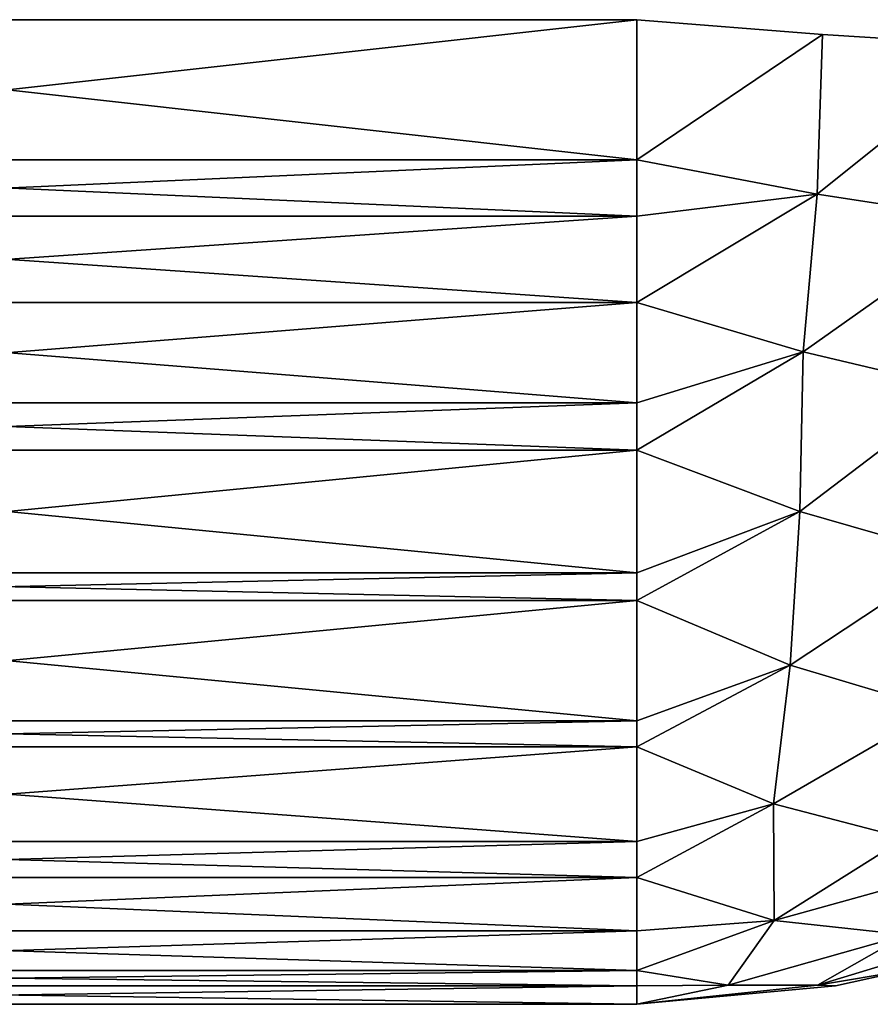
# Model space of a CAD drawing. Header units: millimetres. Extents: x -125 to 125, y -4 to 54.
# Tile 240 of 256: x 123.46 to 123.854, y -3.1 to -2.644. Entities that reach past the tile are written whole.
import ezdxf

# ---------------------------------------------------------------- set-up
doc = ezdxf.new("R2010")
doc.units = ezdxf.units.MM
doc.header["$LTSCALE"] = 65.185185
for name, color, linetype in [('231', 7, 'CONTINUOUS'), ('237', 7, 'CONTINUOUS'), ('290', 7, 'CONTINUOUS'), ('291', 7, 'CONTINUOUS'), ('292', 7, 'CONTINUOUS'), ('296', 7, 'CONTINUOUS'), ('297', 7, 'CONTINUOUS'), ('298', 7, 'CONTINUOUS'), ('299', 7, 'CONTINUOUS'), ('300', 7, 'CONTINUOUS'), ('304', 7, 'CONTINUOUS'), ('305', 7, 'CONTINUOUS')]:
    doc.layers.add(name, color=color, linetype=linetype)

msp = doc.modelspace()

# ---------------------------------------------------------------- linework, layer by layer
at = {"layer": '231', "color": 7, "linetype": 'Continuous'}
for points in [[(123.7456, -3.1, -41.04183), (123.7456, -3.1, -38.95817), (123.16193, -3.1, -41.04183), (123.7456, -3.1, -41.04183)], [(123.16193, -3.1, -41.04183), (123.7456, -3.1, -38.95817), (123.16193, -3.1, -38.95817), (123.16193, -3.1, -41.04183)]]:
    msp.add_3dface(points, dxfattribs=at)
at = {"layer": '237', "color": 7, "linetype": 'Continuous'}
for points in [[(123.7456, -3.1, 38.95817), (123.7456, -3.1, 41.04183), (123.16193, -3.1, 38.95817), (123.7456, -3.1, 38.95817)], [(123.16193, -3.1, 38.95817), (123.7456, -3.1, 41.04183), (123.16193, -3.1, 41.04183), (123.16193, -3.1, 38.95817)]]:
    msp.add_3dface(points, dxfattribs=at)
at = {"layer": '290', "color": 7, "linetype": 'Continuous'}
for points in [[(123.87008, -3.08426, -38.95817), (123.83779, -3.09143, -38.95817), (123.87008, -3.08426, -41.04183), (123.87008, -3.08426, -38.95817)], [(123.87008, -3.08426, -41.04183), (123.83779, -3.09143, -38.95817), (123.83779, -3.09143, -41.04183), (123.87008, -3.08426, -41.04183)], [(123.83779, -3.09143, -38.95817), (123.7456, -3.1, -38.95817), (123.83779, -3.09143, -41.04183), (123.83779, -3.09143, -38.95817)], [(123.7456, -3.1, -38.95817), (123.7456, -3.1, -41.04183), (123.83779, -3.09143, -41.04183), (123.7456, -3.1, -38.95817)]]:
    msp.add_3dface(points, dxfattribs=at)
at = {"layer": '291', "color": 7, "linetype": 'Continuous'}
for points in [[(123.7456, -2.7085, -41.52992), (123.7456, -2.64358, -41.53993), (123.83168, -2.6504, -41.53178), (123.7456, -2.7085, -41.52992)], [(123.82926, -2.7244, -41.51883), (123.7456, -2.7085, -41.52992), (123.83168, -2.6504, -41.53178), (123.82926, -2.7244, -41.51883)], [(123.91517, -2.6557, -41.50889), (123.82926, -2.7244, -41.51883), (123.83168, -2.6504, -41.53178), (123.91517, -2.6557, -41.50889)], [(123.90883, -2.73661, -41.49426), (123.82926, -2.7244, -41.51883), (123.91517, -2.6557, -41.50889), (123.90883, -2.73661, -41.49426)], [(123.7456, -2.7085, -41.52992), (123.82926, -2.7244, -41.51883), (123.7456, -2.73465, -41.52336), (123.7456, -2.7085, -41.52992)], [(123.82926, -2.7244, -41.51883), (123.82275, -2.79757, -41.49462), (123.7456, -2.77475, -41.5103), (123.82926, -2.7244, -41.51883)], [(123.82926, -2.7244, -41.51883), (123.7456, -2.77475, -41.5103), (123.7456, -2.73465, -41.52336), (123.82926, -2.7244, -41.51883)], [(123.82926, -2.7244, -41.51883), (123.90883, -2.73661, -41.49426), (123.82275, -2.79757, -41.49462), (123.82926, -2.7244, -41.51883)], [(123.90883, -2.73661, -41.49426), (123.89596, -2.81478, -41.46758), (123.82275, -2.79757, -41.49462), (123.90883, -2.73661, -41.49426)], [(123.82275, -2.79757, -41.49462), (123.7456, -2.82113, -41.49028), (123.7456, -2.77475, -41.5103), (123.82275, -2.79757, -41.49462)], [(123.82119, -2.87162, -41.45476), (123.7456, -2.84315, -41.47873), (123.82275, -2.79757, -41.49462), (123.82119, -2.87162, -41.45476)], [(123.7456, -2.84315, -41.47873), (123.7456, -2.82113, -41.49028), (123.82275, -2.79757, -41.49462), (123.7456, -2.84315, -41.47873)], [(123.89596, -2.81478, -41.46758), (123.82119, -2.87162, -41.45476), (123.82275, -2.79757, -41.49462), (123.89596, -2.81478, -41.46758)], [(123.8933, -2.89223, -41.4197), (123.82119, -2.87162, -41.45476), (123.89596, -2.81478, -41.46758), (123.8933, -2.89223, -41.4197)], [(123.82119, -2.87162, -41.45476), (123.7456, -2.90003, -41.44182), (123.7456, -2.84315, -41.47873), (123.82119, -2.87162, -41.45476)], [(123.8167, -2.94282, -41.3988), (123.7456, -2.91275, -41.43194), (123.82119, -2.87162, -41.45476), (123.8167, -2.94282, -41.3988)], [(123.7456, -2.91275, -41.43194), (123.7456, -2.90003, -41.44182), (123.82119, -2.87162, -41.45476), (123.7456, -2.91275, -41.43194)], [(123.8933, -2.89223, -41.4197), (123.8167, -2.94282, -41.3988), (123.82119, -2.87162, -41.45476), (123.8933, -2.89223, -41.4197)], [(123.88497, -2.96319, -41.35595), (123.8167, -2.94282, -41.3988), (123.8933, -2.89223, -41.4197), (123.88497, -2.96319, -41.35595)], [(123.8167, -2.94282, -41.3988), (123.7456, -2.96863, -41.37964), (123.7456, -2.91275, -41.43194), (123.8167, -2.94282, -41.3988)], [(123.80898, -3.00704, -41.3252), (123.7456, -2.98068, -41.366), (123.8167, -2.94282, -41.3988), (123.80898, -3.00704, -41.3252)], [(123.7456, -2.98068, -41.366), (123.7456, -2.96863, -41.37964), (123.8167, -2.94282, -41.3988), (123.7456, -2.98068, -41.366)], [(123.88497, -2.96319, -41.35595), (123.80898, -3.00704, -41.3252), (123.8167, -2.94282, -41.3988), (123.88497, -2.96319, -41.35595)], [(123.87006, -3.02295, -41.27768), (123.80898, -3.00704, -41.3252), (123.88497, -2.96319, -41.35595), (123.87006, -3.02295, -41.27768)], [(123.80898, -3.00704, -41.3252), (123.7456, -3.0246, -41.30587), (123.7456, -2.98068, -41.366), (123.80898, -3.00704, -41.3252)], [(123.80931, -3.06112, -41.22434), (123.7456, -3.04116, -41.27716), (123.80898, -3.00704, -41.3252), (123.80931, -3.06112, -41.22434)], [(123.7456, -3.04116, -41.27716), (123.7456, -3.0246, -41.30587), (123.80898, -3.00704, -41.3252), (123.7456, -3.04116, -41.27716)], [(123.87006, -3.02295, -41.27768), (123.80931, -3.06112, -41.22434), (123.80898, -3.00704, -41.3252), (123.87006, -3.02295, -41.27768)], [(123.92803, -3.0283, -41.22426), (123.80931, -3.06112, -41.22434), (123.87006, -3.02295, -41.27768), (123.92803, -3.0283, -41.22426)], [(123.87048, -3.06777, -41.16672), (123.80931, -3.06112, -41.22434), (123.92803, -3.0283, -41.22426), (123.87048, -3.06777, -41.16672)], [(123.80931, -3.06112, -41.22434), (123.7456, -3.066, -41.22306), (123.7456, -3.04116, -41.27716), (123.80931, -3.06112, -41.22434)], [(123.7456, -3.08426, -41.16632), (123.7456, -3.066, -41.22306), (123.80931, -3.06112, -41.22434), (123.7456, -3.08426, -41.16632)], [(123.78802, -3.09109, -41.1257), (123.7456, -3.08426, -41.16632), (123.80931, -3.06112, -41.22434), (123.78802, -3.09109, -41.1257)], [(123.87048, -3.06777, -41.16672), (123.78802, -3.09109, -41.1257), (123.80931, -3.06112, -41.22434), (123.87048, -3.06777, -41.16672)], [(123.87008, -3.08426, -41.04183), (123.82946, -3.09109, -41.08426), (123.9281, -3.06112, -41.10555), (123.87008, -3.08426, -41.04183)], [(123.9281, -3.06112, -41.10555), (123.82946, -3.09109, -41.08426), (123.87048, -3.06777, -41.16672), (123.9281, -3.06112, -41.10555)], [(123.82946, -3.09109, -41.08426), (123.78802, -3.09109, -41.1257), (123.87048, -3.06777, -41.16672), (123.82946, -3.09109, -41.08426)], [(123.7456, -3.08426, -41.16632), (123.78802, -3.09109, -41.1257), (123.7456, -3.09143, -41.13403), (123.7456, -3.08426, -41.16632)], [(123.87008, -3.08426, -41.04183), (123.83779, -3.09143, -41.04183), (123.82946, -3.09109, -41.08426), (123.87008, -3.08426, -41.04183)], [(123.78802, -3.09109, -41.1257), (123.7456, -3.1, -41.04183), (123.7456, -3.09143, -41.13403), (123.78802, -3.09109, -41.1257)], [(123.82946, -3.09109, -41.08426), (123.7456, -3.1, -41.04183), (123.78802, -3.09109, -41.1257), (123.82946, -3.09109, -41.08426)], [(123.83779, -3.09143, -41.04183), (123.7456, -3.1, -41.04183), (123.82946, -3.09109, -41.08426), (123.83779, -3.09143, -41.04183)]]:
    msp.add_3dface(points, dxfattribs=at)
at = {"layer": '292', "color": 7, "linetype": 'Continuous'}
for points in [[(123.7456, -2.64358, -41.53993), (123.7456, -2.7085, -41.52992), (123.16193, -2.64358, -41.53993), (123.7456, -2.64358, -41.53993)], [(123.16193, -2.64358, -41.53993), (123.7456, -2.7085, -41.52992), (123.16193, -2.7085, -41.52992), (123.16193, -2.64358, -41.53993)], [(123.16193, -2.7085, -41.52992), (123.7456, -2.73465, -41.52336), (123.16193, -2.73466, -41.52336), (123.16193, -2.7085, -41.52992)], [(123.7456, -2.7085, -41.52992), (123.7456, -2.73465, -41.52336), (123.16193, -2.7085, -41.52992), (123.7456, -2.7085, -41.52992)], [(123.7456, -2.73465, -41.52336), (123.7456, -2.77475, -41.5103), (123.16193, -2.73466, -41.52336), (123.7456, -2.73465, -41.52336)], [(123.16193, -2.73466, -41.52336), (123.7456, -2.77475, -41.5103), (123.16193, -2.77475, -41.5103), (123.16193, -2.73466, -41.52336)], [(123.7456, -2.77475, -41.5103), (123.7456, -2.82113, -41.49028), (123.16193, -2.77475, -41.5103), (123.7456, -2.77475, -41.5103)], [(123.16193, -2.77475, -41.5103), (123.7456, -2.82113, -41.49028), (123.16193, -2.82113, -41.49028), (123.16193, -2.77475, -41.5103)], [(123.7456, -2.82113, -41.49028), (123.7456, -2.84315, -41.47873), (123.16193, -2.82113, -41.49028), (123.7456, -2.82113, -41.49028)], [(123.16193, -2.82113, -41.49028), (123.7456, -2.84315, -41.47873), (123.16193, -2.84315, -41.47873), (123.16193, -2.82113, -41.49028)], [(123.7456, -2.84315, -41.47873), (123.7456, -2.90003, -41.44182), (123.16193, -2.84315, -41.47873), (123.7456, -2.84315, -41.47873)], [(123.16193, -2.84315, -41.47873), (123.7456, -2.90003, -41.44182), (123.16193, -2.90003, -41.44181), (123.16193, -2.84315, -41.47873)], [(123.7456, -2.90003, -41.44182), (123.7456, -2.91275, -41.43194), (123.16193, -2.90003, -41.44181), (123.7456, -2.90003, -41.44182)], [(123.16193, -2.90003, -41.44181), (123.7456, -2.91275, -41.43194), (123.16193, -2.91275, -41.43194), (123.16193, -2.90003, -41.44181)], [(123.7456, -2.91275, -41.43194), (123.7456, -2.96863, -41.37964), (123.16193, -2.91275, -41.43194), (123.7456, -2.91275, -41.43194)], [(123.16193, -2.91275, -41.43194), (123.7456, -2.96863, -41.37964), (123.16193, -2.96863, -41.37964), (123.16193, -2.91275, -41.43194)], [(123.7456, -2.96863, -41.37964), (123.7456, -2.98068, -41.366), (123.16193, -2.96863, -41.37964), (123.7456, -2.96863, -41.37964)], [(123.16193, -2.96863, -41.37964), (123.7456, -2.98068, -41.366), (123.16193, -2.98068, -41.366), (123.16193, -2.96863, -41.37964)], [(123.16193, -2.98068, -41.366), (123.7456, -3.0246, -41.30587), (123.16193, -3.0246, -41.30587), (123.16193, -2.98068, -41.366)], [(123.7456, -2.98068, -41.366), (123.7456, -3.0246, -41.30587), (123.16193, -2.98068, -41.366), (123.7456, -2.98068, -41.366)], [(123.16193, -3.0246, -41.30587), (123.7456, -3.04116, -41.27716), (123.16193, -3.04116, -41.27716), (123.16193, -3.0246, -41.30587)], [(123.7456, -3.0246, -41.30587), (123.7456, -3.04116, -41.27716), (123.16193, -3.0246, -41.30587), (123.7456, -3.0246, -41.30587)], [(123.7456, -3.04116, -41.27716), (123.7456, -3.066, -41.22306), (123.16193, -3.04116, -41.27716), (123.7456, -3.04116, -41.27716)], [(123.16193, -3.04116, -41.27716), (123.7456, -3.066, -41.22306), (123.16193, -3.066, -41.22306), (123.16193, -3.04116, -41.27716)], [(123.7456, -3.066, -41.22306), (123.7456, -3.08426, -41.16632), (123.16193, -3.066, -41.22306), (123.7456, -3.066, -41.22306)], [(123.16193, -3.066, -41.22306), (123.7456, -3.08426, -41.16632), (123.16193, -3.08426, -41.16632), (123.16193, -3.066, -41.22306)], [(123.7456, -3.08426, -41.16632), (123.7456, -3.09143, -41.13403), (123.16193, -3.08426, -41.16632), (123.7456, -3.08426, -41.16632)], [(123.16193, -3.08426, -41.16632), (123.7456, -3.09143, -41.13403), (123.16193, -3.09143, -41.13403), (123.16193, -3.08426, -41.16632)], [(123.7456, -3.1, -41.04183), (123.16193, -3.1, -41.04183), (123.16193, -3.09143, -41.13403), (123.7456, -3.1, -41.04183)], [(123.7456, -3.09143, -41.13403), (123.7456, -3.1, -41.04183), (123.16193, -3.09143, -41.13403), (123.7456, -3.09143, -41.13403)]]:
    msp.add_3dface(points, dxfattribs=at)
at = {"layer": '296', "color": 7, "linetype": 'Continuous'}
for points in [[(123.7456, -2.64358, -38.46007), (123.16193, -2.7085, -38.47008), (123.7456, -2.7085, -38.47008), (123.7456, -2.64358, -38.46007)], [(123.16193, -2.64358, -38.46007), (123.16193, -2.7085, -38.47008), (123.7456, -2.64358, -38.46007), (123.16193, -2.64358, -38.46007)], [(123.16193, -2.7085, -38.47008), (123.16193, -2.73465, -38.47664), (123.7456, -2.7085, -38.47008), (123.16193, -2.7085, -38.47008)], [(123.7456, -2.7085, -38.47008), (123.16193, -2.73465, -38.47664), (123.7456, -2.73466, -38.47664), (123.7456, -2.7085, -38.47008)], [(123.16193, -2.73465, -38.47664), (123.16193, -2.77475, -38.4897), (123.7456, -2.73466, -38.47664), (123.16193, -2.73465, -38.47664)], [(123.7456, -2.73466, -38.47664), (123.16193, -2.77475, -38.4897), (123.7456, -2.77475, -38.4897), (123.7456, -2.73466, -38.47664)], [(123.16193, -2.77475, -38.4897), (123.16193, -2.82113, -38.50972), (123.7456, -2.77475, -38.4897), (123.16193, -2.77475, -38.4897)], [(123.7456, -2.77475, -38.4897), (123.16193, -2.82113, -38.50972), (123.7456, -2.82113, -38.50972), (123.7456, -2.77475, -38.4897)], [(123.16193, -2.82113, -38.50972), (123.16193, -2.84315, -38.52127), (123.7456, -2.82113, -38.50972), (123.16193, -2.82113, -38.50972)], [(123.7456, -2.82113, -38.50972), (123.16193, -2.84315, -38.52127), (123.7456, -2.84315, -38.52127), (123.7456, -2.82113, -38.50972)], [(123.16193, -2.84315, -38.52127), (123.16193, -2.90003, -38.55818), (123.7456, -2.84315, -38.52127), (123.16193, -2.84315, -38.52127)], [(123.7456, -2.84315, -38.52127), (123.16193, -2.90003, -38.55818), (123.7456, -2.90003, -38.55819), (123.7456, -2.84315, -38.52127)], [(123.16193, -2.90003, -38.55818), (123.16193, -2.91275, -38.56806), (123.7456, -2.90003, -38.55819), (123.16193, -2.90003, -38.55818)], [(123.7456, -2.90003, -38.55819), (123.16193, -2.91275, -38.56806), (123.7456, -2.91275, -38.56806), (123.7456, -2.90003, -38.55819)], [(123.7456, -2.91275, -38.56806), (123.16193, -2.96863, -38.62036), (123.7456, -2.96863, -38.62036), (123.7456, -2.91275, -38.56806)], [(123.16193, -2.91275, -38.56806), (123.16193, -2.96863, -38.62036), (123.7456, -2.91275, -38.56806), (123.16193, -2.91275, -38.56806)], [(123.16193, -2.96863, -38.62036), (123.16193, -2.98068, -38.634), (123.7456, -2.96863, -38.62036), (123.16193, -2.96863, -38.62036)], [(123.7456, -2.96863, -38.62036), (123.16193, -2.98068, -38.634), (123.7456, -2.98068, -38.634), (123.7456, -2.96863, -38.62036)], [(123.16193, -2.98068, -38.634), (123.16193, -3.0246, -38.69413), (123.7456, -2.98068, -38.634), (123.16193, -2.98068, -38.634)], [(123.7456, -2.98068, -38.634), (123.16193, -3.0246, -38.69413), (123.7456, -3.0246, -38.69413), (123.7456, -2.98068, -38.634)], [(123.16193, -3.0246, -38.69413), (123.16193, -3.04116, -38.72284), (123.7456, -3.0246, -38.69413), (123.16193, -3.0246, -38.69413)], [(123.7456, -3.0246, -38.69413), (123.16193, -3.04116, -38.72284), (123.7456, -3.04116, -38.72284), (123.7456, -3.0246, -38.69413)], [(123.7456, -3.04116, -38.72284), (123.16193, -3.066, -38.77694), (123.7456, -3.066, -38.77694), (123.7456, -3.04116, -38.72284)], [(123.16193, -3.04116, -38.72284), (123.16193, -3.066, -38.77694), (123.7456, -3.04116, -38.72284), (123.16193, -3.04116, -38.72284)], [(123.16193, -3.066, -38.77694), (123.16193, -3.08426, -38.83368), (123.7456, -3.066, -38.77694), (123.16193, -3.066, -38.77694)], [(123.7456, -3.066, -38.77694), (123.16193, -3.08426, -38.83368), (123.7456, -3.08426, -38.83368), (123.7456, -3.066, -38.77694)], [(123.16193, -3.08426, -38.83368), (123.16193, -3.09143, -38.86597), (123.7456, -3.08426, -38.83368), (123.16193, -3.08426, -38.83368)], [(123.7456, -3.08426, -38.83368), (123.16193, -3.09143, -38.86597), (123.7456, -3.09143, -38.86597), (123.7456, -3.08426, -38.83368)], [(123.16193, -3.09143, -38.86597), (123.16193, -3.1, -38.95817), (123.7456, -3.09143, -38.86597), (123.16193, -3.09143, -38.86597)], [(123.16193, -3.1, -38.95817), (123.7456, -3.1, -38.95817), (123.7456, -3.09143, -38.86597), (123.16193, -3.1, -38.95817)]]:
    msp.add_3dface(points, dxfattribs=at)
at = {"layer": '297', "color": 7, "linetype": 'Continuous'}
for points in [[(123.7456, -2.64358, -38.46007), (123.7456, -2.7085, -38.47008), (123.83168, -2.6504, -38.46822), (123.7456, -2.64358, -38.46007)], [(123.7456, -2.7085, -38.47008), (123.82926, -2.7244, -38.48117), (123.83168, -2.6504, -38.46822), (123.7456, -2.7085, -38.47008)], [(123.83168, -2.6504, -38.46822), (123.82926, -2.7244, -38.48117), (123.91517, -2.6557, -38.49111), (123.83168, -2.6504, -38.46822)], [(123.82926, -2.7244, -38.48117), (123.90883, -2.73661, -38.50574), (123.91517, -2.6557, -38.49111), (123.82926, -2.7244, -38.48117)], [(123.7456, -2.7085, -38.47008), (123.7456, -2.73466, -38.47664), (123.7456, -2.77475, -38.4897), (123.7456, -2.7085, -38.47008)], [(123.7456, -2.7085, -38.47008), (123.7456, -2.77475, -38.4897), (123.82926, -2.7244, -38.48117), (123.7456, -2.7085, -38.47008)], [(123.82926, -2.7244, -38.48117), (123.7456, -2.77475, -38.4897), (123.82275, -2.79757, -38.50538), (123.82926, -2.7244, -38.48117)], [(123.90883, -2.73661, -38.50574), (123.82926, -2.7244, -38.48117), (123.82275, -2.79757, -38.50538), (123.90883, -2.73661, -38.50574)], [(123.90883, -2.73661, -38.50574), (123.82275, -2.79757, -38.50538), (123.89596, -2.81478, -38.53242), (123.90883, -2.73661, -38.50574)], [(123.7456, -2.77475, -38.4897), (123.7456, -2.82113, -38.50972), (123.7456, -2.84315, -38.52127), (123.7456, -2.77475, -38.4897)], [(123.7456, -2.77475, -38.4897), (123.7456, -2.84315, -38.52127), (123.82275, -2.79757, -38.50538), (123.7456, -2.77475, -38.4897)], [(123.7456, -2.84315, -38.52127), (123.82119, -2.87162, -38.54524), (123.82275, -2.79757, -38.50538), (123.7456, -2.84315, -38.52127)], [(123.82275, -2.79757, -38.50538), (123.82119, -2.87162, -38.54524), (123.89596, -2.81478, -38.53242), (123.82275, -2.79757, -38.50538)], [(123.82119, -2.87162, -38.54524), (123.8933, -2.89223, -38.5803), (123.89596, -2.81478, -38.53242), (123.82119, -2.87162, -38.54524)], [(123.7456, -2.84315, -38.52127), (123.7456, -2.90003, -38.55819), (123.7456, -2.91275, -38.56806), (123.7456, -2.84315, -38.52127)], [(123.7456, -2.84315, -38.52127), (123.7456, -2.91275, -38.56806), (123.82119, -2.87162, -38.54524), (123.7456, -2.84315, -38.52127)], [(123.7456, -2.91275, -38.56806), (123.8167, -2.94282, -38.6012), (123.82119, -2.87162, -38.54524), (123.7456, -2.91275, -38.56806)], [(123.82119, -2.87162, -38.54524), (123.8167, -2.94282, -38.6012), (123.8933, -2.89223, -38.5803), (123.82119, -2.87162, -38.54524)], [(123.8167, -2.94282, -38.6012), (123.88497, -2.96319, -38.64405), (123.8933, -2.89223, -38.5803), (123.8167, -2.94282, -38.6012)], [(123.7456, -2.91275, -38.56806), (123.7456, -2.96863, -38.62036), (123.7456, -2.98068, -38.634), (123.7456, -2.91275, -38.56806)], [(123.7456, -2.91275, -38.56806), (123.7456, -2.98068, -38.634), (123.8167, -2.94282, -38.6012), (123.7456, -2.91275, -38.56806)], [(123.7456, -2.98068, -38.634), (123.80898, -3.00704, -38.6748), (123.8167, -2.94282, -38.6012), (123.7456, -2.98068, -38.634)], [(123.8167, -2.94282, -38.6012), (123.80898, -3.00704, -38.6748), (123.88497, -2.96319, -38.64405), (123.8167, -2.94282, -38.6012)], [(123.80898, -3.00704, -38.6748), (123.87006, -3.02295, -38.72232), (123.88497, -2.96319, -38.64405), (123.80898, -3.00704, -38.6748)], [(123.7456, -2.98068, -38.634), (123.7456, -3.0246, -38.69413), (123.7456, -3.04116, -38.72284), (123.7456, -2.98068, -38.634)], [(123.7456, -2.98068, -38.634), (123.7456, -3.04116, -38.72284), (123.80898, -3.00704, -38.6748), (123.7456, -2.98068, -38.634)], [(123.7456, -3.04116, -38.72284), (123.80931, -3.06112, -38.77566), (123.80898, -3.00704, -38.6748), (123.7456, -3.04116, -38.72284)], [(123.80898, -3.00704, -38.6748), (123.80931, -3.06112, -38.77566), (123.87006, -3.02295, -38.72232), (123.80898, -3.00704, -38.6748)], [(123.80931, -3.06112, -38.77566), (123.87048, -3.06777, -38.83328), (123.87006, -3.02295, -38.72232), (123.80931, -3.06112, -38.77566)], [(123.7456, -3.04116, -38.72284), (123.7456, -3.066, -38.77694), (123.7456, -3.08426, -38.83368), (123.7456, -3.04116, -38.72284)], [(123.7456, -3.04116, -38.72284), (123.7456, -3.08426, -38.83368), (123.80931, -3.06112, -38.77566), (123.7456, -3.04116, -38.72284)], [(123.7456, -3.08426, -38.83368), (123.78802, -3.09109, -38.8743), (123.80931, -3.06112, -38.77566), (123.7456, -3.08426, -38.83368)], [(123.80931, -3.06112, -38.77566), (123.78802, -3.09109, -38.8743), (123.87048, -3.06777, -38.83328), (123.80931, -3.06112, -38.77566)], [(123.87048, -3.06777, -38.83328), (123.82946, -3.09109, -38.91574), (123.9281, -3.06112, -38.89445), (123.87048, -3.06777, -38.83328)], [(123.82946, -3.09109, -38.91574), (123.87008, -3.08426, -38.95817), (123.9281, -3.06112, -38.89445), (123.82946, -3.09109, -38.91574)], [(123.78802, -3.09109, -38.8743), (123.82946, -3.09109, -38.91574), (123.87048, -3.06777, -38.83328), (123.78802, -3.09109, -38.8743)], [(123.7456, -3.08426, -38.83368), (123.7456, -3.09143, -38.86597), (123.78802, -3.09109, -38.8743), (123.7456, -3.08426, -38.83368)], [(123.83779, -3.09143, -38.95817), (123.87008, -3.08426, -38.95817), (123.82946, -3.09109, -38.91574), (123.83779, -3.09143, -38.95817)], [(123.78802, -3.09109, -38.8743), (123.7456, -3.1, -38.95817), (123.82946, -3.09109, -38.91574), (123.78802, -3.09109, -38.8743)], [(123.7456, -3.09143, -38.86597), (123.7456, -3.1, -38.95817), (123.78802, -3.09109, -38.8743), (123.7456, -3.09143, -38.86597)], [(123.7456, -3.1, -38.95817), (123.83779, -3.09143, -38.95817), (123.82946, -3.09109, -38.91574), (123.7456, -3.1, -38.95817)]]:
    msp.add_3dface(points, dxfattribs=at)
at = {"layer": '298', "color": 7, "linetype": 'Continuous'}
for points in [[(123.87008, -3.08426, 41.04183), (123.83779, -3.09143, 41.04183), (123.87008, -3.08426, 38.95817), (123.87008, -3.08426, 41.04183)], [(123.87008, -3.08426, 38.95817), (123.83779, -3.09143, 41.04183), (123.83779, -3.09143, 38.95817), (123.87008, -3.08426, 38.95817)], [(123.7456, -3.1, 41.04183), (123.7456, -3.1, 38.95817), (123.83779, -3.09143, 38.95817), (123.7456, -3.1, 41.04183)], [(123.83779, -3.09143, 41.04183), (123.7456, -3.1, 41.04183), (123.83779, -3.09143, 38.95817), (123.83779, -3.09143, 41.04183)]]:
    msp.add_3dface(points, dxfattribs=at)
at = {"layer": '299', "color": 7, "linetype": 'Continuous'}
for points in [[(123.7456, -2.7085, 38.47008), (123.7456, -2.64358, 38.46007), (123.83168, -2.6504, 38.46822), (123.7456, -2.7085, 38.47008)], [(123.82926, -2.7244, 38.48117), (123.7456, -2.7085, 38.47008), (123.83168, -2.6504, 38.46822), (123.82926, -2.7244, 38.48117)], [(123.91517, -2.6557, 38.49111), (123.82926, -2.7244, 38.48117), (123.83168, -2.6504, 38.46822), (123.91517, -2.6557, 38.49111)], [(123.90883, -2.73661, 38.50574), (123.82926, -2.7244, 38.48117), (123.91517, -2.6557, 38.49111), (123.90883, -2.73661, 38.50574)], [(123.7456, -2.7085, 38.47008), (123.82926, -2.7244, 38.48117), (123.7456, -2.73465, 38.47664), (123.7456, -2.7085, 38.47008)], [(123.82926, -2.7244, 38.48117), (123.82275, -2.79757, 38.50538), (123.7456, -2.77475, 38.4897), (123.82926, -2.7244, 38.48117)], [(123.82926, -2.7244, 38.48117), (123.7456, -2.77475, 38.4897), (123.7456, -2.73465, 38.47664), (123.82926, -2.7244, 38.48117)], [(123.82926, -2.7244, 38.48117), (123.90883, -2.73661, 38.50574), (123.82275, -2.79757, 38.50538), (123.82926, -2.7244, 38.48117)], [(123.90883, -2.73661, 38.50574), (123.89596, -2.81478, 38.53242), (123.82275, -2.79757, 38.50538), (123.90883, -2.73661, 38.50574)], [(123.82275, -2.79757, 38.50538), (123.7456, -2.82113, 38.50972), (123.7456, -2.77475, 38.4897), (123.82275, -2.79757, 38.50538)], [(123.82119, -2.87162, 38.54524), (123.7456, -2.84315, 38.52127), (123.82275, -2.79757, 38.50538), (123.82119, -2.87162, 38.54524)], [(123.7456, -2.84315, 38.52127), (123.7456, -2.82113, 38.50972), (123.82275, -2.79757, 38.50538), (123.7456, -2.84315, 38.52127)], [(123.89596, -2.81478, 38.53242), (123.82119, -2.87162, 38.54524), (123.82275, -2.79757, 38.50538), (123.89596, -2.81478, 38.53242)], [(123.8933, -2.89223, 38.5803), (123.82119, -2.87162, 38.54524), (123.89596, -2.81478, 38.53242), (123.8933, -2.89223, 38.5803)], [(123.82119, -2.87162, 38.54524), (123.7456, -2.90003, 38.55818), (123.7456, -2.84315, 38.52127), (123.82119, -2.87162, 38.54524)], [(123.8167, -2.94282, 38.6012), (123.7456, -2.91275, 38.56806), (123.82119, -2.87162, 38.54524), (123.8167, -2.94282, 38.6012)], [(123.7456, -2.91275, 38.56806), (123.7456, -2.90003, 38.55818), (123.82119, -2.87162, 38.54524), (123.7456, -2.91275, 38.56806)], [(123.8933, -2.89223, 38.5803), (123.8167, -2.94282, 38.6012), (123.82119, -2.87162, 38.54524), (123.8933, -2.89223, 38.5803)], [(123.88497, -2.96319, 38.64405), (123.8167, -2.94282, 38.6012), (123.8933, -2.89223, 38.5803), (123.88497, -2.96319, 38.64405)], [(123.8167, -2.94282, 38.6012), (123.7456, -2.96863, 38.62036), (123.7456, -2.91275, 38.56806), (123.8167, -2.94282, 38.6012)], [(123.80898, -3.00704, 38.6748), (123.7456, -2.98068, 38.634), (123.8167, -2.94282, 38.6012), (123.80898, -3.00704, 38.6748)], [(123.7456, -2.98068, 38.634), (123.7456, -2.96863, 38.62036), (123.8167, -2.94282, 38.6012), (123.7456, -2.98068, 38.634)], [(123.88497, -2.96319, 38.64405), (123.80898, -3.00704, 38.6748), (123.8167, -2.94282, 38.6012), (123.88497, -2.96319, 38.64405)], [(123.87006, -3.02295, 38.72232), (123.80898, -3.00704, 38.6748), (123.88497, -2.96319, 38.64405), (123.87006, -3.02295, 38.72232)], [(123.80898, -3.00704, 38.6748), (123.7456, -3.0246, 38.69413), (123.7456, -2.98068, 38.634), (123.80898, -3.00704, 38.6748)], [(123.80931, -3.06112, 38.77566), (123.7456, -3.04116, 38.72284), (123.80898, -3.00704, 38.6748), (123.80931, -3.06112, 38.77566)], [(123.7456, -3.04116, 38.72284), (123.7456, -3.0246, 38.69413), (123.80898, -3.00704, 38.6748), (123.7456, -3.04116, 38.72284)], [(123.87006, -3.02295, 38.72232), (123.80931, -3.06112, 38.77566), (123.80898, -3.00704, 38.6748), (123.87006, -3.02295, 38.72232)], [(123.92803, -3.0283, 38.77574), (123.80931, -3.06112, 38.77566), (123.87006, -3.02295, 38.72232), (123.92803, -3.0283, 38.77574)], [(123.87048, -3.06777, 38.83328), (123.80931, -3.06112, 38.77566), (123.92803, -3.0283, 38.77574), (123.87048, -3.06777, 38.83328)], [(123.80931, -3.06112, 38.77566), (123.7456, -3.066, 38.77694), (123.7456, -3.04116, 38.72284), (123.80931, -3.06112, 38.77566)], [(123.7456, -3.08426, 38.83368), (123.7456, -3.066, 38.77694), (123.80931, -3.06112, 38.77566), (123.7456, -3.08426, 38.83368)], [(123.78802, -3.09109, 38.8743), (123.7456, -3.08426, 38.83368), (123.80931, -3.06112, 38.77566), (123.78802, -3.09109, 38.8743)], [(123.87048, -3.06777, 38.83328), (123.78802, -3.09109, 38.8743), (123.80931, -3.06112, 38.77566), (123.87048, -3.06777, 38.83328)], [(123.87008, -3.08426, 38.95817), (123.82946, -3.09109, 38.91574), (123.9281, -3.06112, 38.89445), (123.87008, -3.08426, 38.95817)], [(123.9281, -3.06112, 38.89445), (123.82946, -3.09109, 38.91574), (123.87048, -3.06777, 38.83328), (123.9281, -3.06112, 38.89445)], [(123.82946, -3.09109, 38.91574), (123.78802, -3.09109, 38.8743), (123.87048, -3.06777, 38.83328), (123.82946, -3.09109, 38.91574)], [(123.7456, -3.08426, 38.83368), (123.78802, -3.09109, 38.8743), (123.7456, -3.09143, 38.86597), (123.7456, -3.08426, 38.83368)], [(123.87008, -3.08426, 38.95817), (123.83779, -3.09143, 38.95817), (123.82946, -3.09109, 38.91574), (123.87008, -3.08426, 38.95817)], [(123.83779, -3.09143, 38.95817), (123.7456, -3.1, 38.95817), (123.82946, -3.09109, 38.91574), (123.83779, -3.09143, 38.95817)], [(123.82946, -3.09109, 38.91574), (123.7456, -3.1, 38.95817), (123.78802, -3.09109, 38.8743), (123.82946, -3.09109, 38.91574)], [(123.78802, -3.09109, 38.8743), (123.7456, -3.1, 38.95817), (123.7456, -3.09143, 38.86597), (123.78802, -3.09109, 38.8743)]]:
    msp.add_3dface(points, dxfattribs=at)
at = {"layer": '300', "color": 7, "linetype": 'Continuous'}
for points in [[(123.7456, -2.64358, 38.46007), (123.7456, -2.7085, 38.47008), (123.16193, -2.64358, 38.46007), (123.7456, -2.64358, 38.46007)], [(123.16193, -2.64358, 38.46007), (123.7456, -2.7085, 38.47008), (123.16193, -2.7085, 38.47008), (123.16193, -2.64358, 38.46007)], [(123.16193, -2.7085, 38.47008), (123.7456, -2.73465, 38.47664), (123.16193, -2.73466, 38.47664), (123.16193, -2.7085, 38.47008)], [(123.7456, -2.7085, 38.47008), (123.7456, -2.73465, 38.47664), (123.16193, -2.7085, 38.47008), (123.7456, -2.7085, 38.47008)], [(123.7456, -2.73465, 38.47664), (123.7456, -2.77475, 38.4897), (123.16193, -2.73466, 38.47664), (123.7456, -2.73465, 38.47664)], [(123.16193, -2.73466, 38.47664), (123.7456, -2.77475, 38.4897), (123.16193, -2.77475, 38.4897), (123.16193, -2.73466, 38.47664)], [(123.7456, -2.77475, 38.4897), (123.7456, -2.82113, 38.50972), (123.16193, -2.77475, 38.4897), (123.7456, -2.77475, 38.4897)], [(123.16193, -2.77475, 38.4897), (123.7456, -2.82113, 38.50972), (123.16193, -2.82113, 38.50972), (123.16193, -2.77475, 38.4897)], [(123.7456, -2.82113, 38.50972), (123.7456, -2.84315, 38.52127), (123.16193, -2.82113, 38.50972), (123.7456, -2.82113, 38.50972)], [(123.16193, -2.82113, 38.50972), (123.7456, -2.84315, 38.52127), (123.16193, -2.84315, 38.52127), (123.16193, -2.82113, 38.50972)], [(123.7456, -2.84315, 38.52127), (123.7456, -2.90003, 38.55818), (123.16193, -2.84315, 38.52127), (123.7456, -2.84315, 38.52127)], [(123.16193, -2.84315, 38.52127), (123.7456, -2.90003, 38.55818), (123.16193, -2.90003, 38.55819), (123.16193, -2.84315, 38.52127)], [(123.7456, -2.90003, 38.55818), (123.7456, -2.91275, 38.56806), (123.16193, -2.90003, 38.55819), (123.7456, -2.90003, 38.55818)], [(123.16193, -2.90003, 38.55819), (123.7456, -2.91275, 38.56806), (123.16193, -2.91275, 38.56806), (123.16193, -2.90003, 38.55819)], [(123.7456, -2.91275, 38.56806), (123.7456, -2.96863, 38.62036), (123.16193, -2.91275, 38.56806), (123.7456, -2.91275, 38.56806)], [(123.16193, -2.91275, 38.56806), (123.7456, -2.96863, 38.62036), (123.16193, -2.96863, 38.62036), (123.16193, -2.91275, 38.56806)], [(123.7456, -2.96863, 38.62036), (123.7456, -2.98068, 38.634), (123.16193, -2.96863, 38.62036), (123.7456, -2.96863, 38.62036)], [(123.16193, -2.96863, 38.62036), (123.7456, -2.98068, 38.634), (123.16193, -2.98068, 38.634), (123.16193, -2.96863, 38.62036)], [(123.7456, -2.98068, 38.634), (123.7456, -3.0246, 38.69413), (123.16193, -2.98068, 38.634), (123.7456, -2.98068, 38.634)], [(123.16193, -2.98068, 38.634), (123.7456, -3.0246, 38.69413), (123.16193, -3.0246, 38.69413), (123.16193, -2.98068, 38.634)], [(123.7456, -3.0246, 38.69413), (123.7456, -3.04116, 38.72284), (123.16193, -3.0246, 38.69413), (123.7456, -3.0246, 38.69413)], [(123.16193, -3.0246, 38.69413), (123.7456, -3.04116, 38.72284), (123.16193, -3.04116, 38.72284), (123.16193, -3.0246, 38.69413)], [(123.7456, -3.04116, 38.72284), (123.7456, -3.066, 38.77694), (123.16193, -3.04116, 38.72284), (123.7456, -3.04116, 38.72284)], [(123.16193, -3.04116, 38.72284), (123.7456, -3.066, 38.77694), (123.16193, -3.066, 38.77694), (123.16193, -3.04116, 38.72284)], [(123.7456, -3.066, 38.77694), (123.7456, -3.08426, 38.83368), (123.16193, -3.066, 38.77694), (123.7456, -3.066, 38.77694)], [(123.16193, -3.066, 38.77694), (123.7456, -3.08426, 38.83368), (123.16193, -3.08426, 38.83368), (123.16193, -3.066, 38.77694)], [(123.7456, -3.08426, 38.83368), (123.7456, -3.09143, 38.86597), (123.16193, -3.08426, 38.83368), (123.7456, -3.08426, 38.83368)], [(123.16193, -3.08426, 38.83368), (123.7456, -3.09143, 38.86597), (123.16193, -3.09143, 38.86597), (123.16193, -3.08426, 38.83368)], [(123.7456, -3.1, 38.95817), (123.16193, -3.1, 38.95817), (123.16193, -3.09143, 38.86597), (123.7456, -3.1, 38.95817)], [(123.7456, -3.09143, 38.86597), (123.7456, -3.1, 38.95817), (123.16193, -3.09143, 38.86597), (123.7456, -3.09143, 38.86597)]]:
    msp.add_3dface(points, dxfattribs=at)
at = {"layer": '304', "color": 7, "linetype": 'Continuous'}
for points in [[(123.16193, -2.64358, 41.53993), (123.16193, -2.7085, 41.52992), (123.7456, -2.64358, 41.53993), (123.16193, -2.64358, 41.53993)], [(123.7456, -2.64358, 41.53993), (123.16193, -2.7085, 41.52992), (123.7456, -2.7085, 41.52992), (123.7456, -2.64358, 41.53993)], [(123.7456, -2.7085, 41.52992), (123.16193, -2.73465, 41.52336), (123.7456, -2.73466, 41.52336), (123.7456, -2.7085, 41.52992)], [(123.16193, -2.7085, 41.52992), (123.16193, -2.73465, 41.52336), (123.7456, -2.7085, 41.52992), (123.16193, -2.7085, 41.52992)], [(123.16193, -2.73465, 41.52336), (123.16193, -2.77475, 41.5103), (123.7456, -2.73466, 41.52336), (123.16193, -2.73465, 41.52336)], [(123.7456, -2.73466, 41.52336), (123.16193, -2.77475, 41.5103), (123.7456, -2.77475, 41.5103), (123.7456, -2.73466, 41.52336)], [(123.7456, -2.77475, 41.5103), (123.16193, -2.82113, 41.49028), (123.7456, -2.82113, 41.49028), (123.7456, -2.77475, 41.5103)], [(123.16193, -2.77475, 41.5103), (123.16193, -2.82113, 41.49028), (123.7456, -2.77475, 41.5103), (123.16193, -2.77475, 41.5103)], [(123.7456, -2.82113, 41.49028), (123.16193, -2.84315, 41.47873), (123.7456, -2.84315, 41.47873), (123.7456, -2.82113, 41.49028)], [(123.16193, -2.82113, 41.49028), (123.16193, -2.84315, 41.47873), (123.7456, -2.82113, 41.49028), (123.16193, -2.82113, 41.49028)], [(123.16193, -2.84315, 41.47873), (123.16193, -2.90003, 41.44182), (123.7456, -2.84315, 41.47873), (123.16193, -2.84315, 41.47873)], [(123.7456, -2.84315, 41.47873), (123.16193, -2.90003, 41.44182), (123.7456, -2.90003, 41.44181), (123.7456, -2.84315, 41.47873)], [(123.16193, -2.90003, 41.44182), (123.16193, -2.91275, 41.43194), (123.7456, -2.90003, 41.44181), (123.16193, -2.90003, 41.44182)], [(123.7456, -2.90003, 41.44181), (123.16193, -2.91275, 41.43194), (123.7456, -2.91275, 41.43194), (123.7456, -2.90003, 41.44181)], [(123.7456, -2.91275, 41.43194), (123.16193, -2.96863, 41.37964), (123.7456, -2.96863, 41.37964), (123.7456, -2.91275, 41.43194)], [(123.16193, -2.91275, 41.43194), (123.16193, -2.96863, 41.37964), (123.7456, -2.91275, 41.43194), (123.16193, -2.91275, 41.43194)], [(123.7456, -2.96863, 41.37964), (123.16193, -2.98068, 41.366), (123.7456, -2.98068, 41.366), (123.7456, -2.96863, 41.37964)], [(123.16193, -2.96863, 41.37964), (123.16193, -2.98068, 41.366), (123.7456, -2.96863, 41.37964), (123.16193, -2.96863, 41.37964)], [(123.7456, -2.98068, 41.366), (123.16193, -3.0246, 41.30587), (123.7456, -3.0246, 41.30587), (123.7456, -2.98068, 41.366)], [(123.16193, -2.98068, 41.366), (123.16193, -3.0246, 41.30587), (123.7456, -2.98068, 41.366), (123.16193, -2.98068, 41.366)], [(123.16193, -3.0246, 41.30587), (123.16193, -3.04116, 41.27716), (123.7456, -3.0246, 41.30587), (123.16193, -3.0246, 41.30587)], [(123.7456, -3.0246, 41.30587), (123.16193, -3.04116, 41.27716), (123.7456, -3.04116, 41.27716), (123.7456, -3.0246, 41.30587)], [(123.7456, -3.04116, 41.27716), (123.16193, -3.066, 41.22306), (123.7456, -3.066, 41.22306), (123.7456, -3.04116, 41.27716)], [(123.16193, -3.04116, 41.27716), (123.16193, -3.066, 41.22306), (123.7456, -3.04116, 41.27716), (123.16193, -3.04116, 41.27716)], [(123.7456, -3.066, 41.22306), (123.16193, -3.08426, 41.16632), (123.7456, -3.08426, 41.16632), (123.7456, -3.066, 41.22306)], [(123.16193, -3.066, 41.22306), (123.16193, -3.08426, 41.16632), (123.7456, -3.066, 41.22306), (123.16193, -3.066, 41.22306)], [(123.7456, -3.08426, 41.16632), (123.16193, -3.09143, 41.13403), (123.7456, -3.09143, 41.13403), (123.7456, -3.08426, 41.16632)], [(123.16193, -3.08426, 41.16632), (123.16193, -3.09143, 41.13403), (123.7456, -3.08426, 41.16632), (123.16193, -3.08426, 41.16632)], [(123.16193, -3.09143, 41.13403), (123.16193, -3.1, 41.04183), (123.7456, -3.09143, 41.13403), (123.16193, -3.09143, 41.13403)], [(123.16193, -3.1, 41.04183), (123.7456, -3.1, 41.04183), (123.7456, -3.09143, 41.13403), (123.16193, -3.1, 41.04183)]]:
    msp.add_3dface(points, dxfattribs=at)
at = {"layer": '305', "color": 7, "linetype": 'Continuous'}
for points in [[(123.7456, -2.64358, 41.53993), (123.7456, -2.7085, 41.52992), (123.83168, -2.6504, 41.53178), (123.7456, -2.64358, 41.53993)], [(123.7456, -2.7085, 41.52992), (123.82926, -2.7244, 41.51883), (123.83168, -2.6504, 41.53178), (123.7456, -2.7085, 41.52992)], [(123.83168, -2.6504, 41.53178), (123.82926, -2.7244, 41.51883), (123.91517, -2.6557, 41.50889), (123.83168, -2.6504, 41.53178)], [(123.82926, -2.7244, 41.51883), (123.90883, -2.73661, 41.49426), (123.91517, -2.6557, 41.50889), (123.82926, -2.7244, 41.51883)], [(123.7456, -2.7085, 41.52992), (123.7456, -2.77475, 41.5103), (123.82926, -2.7244, 41.51883), (123.7456, -2.7085, 41.52992)], [(123.7456, -2.7085, 41.52992), (123.7456, -2.73466, 41.52336), (123.7456, -2.77475, 41.5103), (123.7456, -2.7085, 41.52992)], [(123.82926, -2.7244, 41.51883), (123.7456, -2.77475, 41.5103), (123.82275, -2.79757, 41.49462), (123.82926, -2.7244, 41.51883)], [(123.90883, -2.73661, 41.49426), (123.82926, -2.7244, 41.51883), (123.82275, -2.79757, 41.49462), (123.90883, -2.73661, 41.49426)], [(123.90883, -2.73661, 41.49426), (123.82275, -2.79757, 41.49462), (123.89596, -2.81478, 41.46758), (123.90883, -2.73661, 41.49426)], [(123.7456, -2.77475, 41.5103), (123.7456, -2.84315, 41.47873), (123.82275, -2.79757, 41.49462), (123.7456, -2.77475, 41.5103)], [(123.7456, -2.77475, 41.5103), (123.7456, -2.82113, 41.49028), (123.7456, -2.84315, 41.47873), (123.7456, -2.77475, 41.5103)], [(123.7456, -2.84315, 41.47873), (123.82119, -2.87162, 41.45476), (123.82275, -2.79757, 41.49462), (123.7456, -2.84315, 41.47873)], [(123.82275, -2.79757, 41.49462), (123.82119, -2.87162, 41.45476), (123.89596, -2.81478, 41.46758), (123.82275, -2.79757, 41.49462)], [(123.82119, -2.87162, 41.45476), (123.8933, -2.89223, 41.4197), (123.89596, -2.81478, 41.46758), (123.82119, -2.87162, 41.45476)], [(123.7456, -2.84315, 41.47873), (123.7456, -2.91275, 41.43194), (123.82119, -2.87162, 41.45476), (123.7456, -2.84315, 41.47873)], [(123.7456, -2.84315, 41.47873), (123.7456, -2.90003, 41.44181), (123.7456, -2.91275, 41.43194), (123.7456, -2.84315, 41.47873)], [(123.7456, -2.91275, 41.43194), (123.8167, -2.94282, 41.3988), (123.82119, -2.87162, 41.45476), (123.7456, -2.91275, 41.43194)], [(123.82119, -2.87162, 41.45476), (123.8167, -2.94282, 41.3988), (123.8933, -2.89223, 41.4197), (123.82119, -2.87162, 41.45476)], [(123.8167, -2.94282, 41.3988), (123.88497, -2.96319, 41.35595), (123.8933, -2.89223, 41.4197), (123.8167, -2.94282, 41.3988)], [(123.7456, -2.91275, 41.43194), (123.7456, -2.96863, 41.37964), (123.7456, -2.98068, 41.366), (123.7456, -2.91275, 41.43194)], [(123.7456, -2.91275, 41.43194), (123.7456, -2.98068, 41.366), (123.8167, -2.94282, 41.3988), (123.7456, -2.91275, 41.43194)], [(123.7456, -2.98068, 41.366), (123.80898, -3.00704, 41.3252), (123.8167, -2.94282, 41.3988), (123.7456, -2.98068, 41.366)], [(123.8167, -2.94282, 41.3988), (123.80898, -3.00704, 41.3252), (123.88497, -2.96319, 41.35595), (123.8167, -2.94282, 41.3988)], [(123.80898, -3.00704, 41.3252), (123.87006, -3.02295, 41.27768), (123.88497, -2.96319, 41.35595), (123.80898, -3.00704, 41.3252)], [(123.7456, -2.98068, 41.366), (123.7456, -3.04116, 41.27716), (123.80898, -3.00704, 41.3252), (123.7456, -2.98068, 41.366)], [(123.7456, -2.98068, 41.366), (123.7456, -3.0246, 41.30587), (123.7456, -3.04116, 41.27716), (123.7456, -2.98068, 41.366)], [(123.7456, -3.04116, 41.27716), (123.80931, -3.06112, 41.22434), (123.80898, -3.00704, 41.3252), (123.7456, -3.04116, 41.27716)], [(123.80898, -3.00704, 41.3252), (123.80931, -3.06112, 41.22434), (123.87006, -3.02295, 41.27768), (123.80898, -3.00704, 41.3252)], [(123.80931, -3.06112, 41.22434), (123.87048, -3.06777, 41.16672), (123.87006, -3.02295, 41.27768), (123.80931, -3.06112, 41.22434)], [(123.7456, -3.04116, 41.27716), (123.7456, -3.08426, 41.16632), (123.80931, -3.06112, 41.22434), (123.7456, -3.04116, 41.27716)], [(123.7456, -3.04116, 41.27716), (123.7456, -3.066, 41.22306), (123.7456, -3.08426, 41.16632), (123.7456, -3.04116, 41.27716)], [(123.7456, -3.08426, 41.16632), (123.78802, -3.09109, 41.1257), (123.80931, -3.06112, 41.22434), (123.7456, -3.08426, 41.16632)], [(123.80931, -3.06112, 41.22434), (123.78802, -3.09109, 41.1257), (123.87048, -3.06777, 41.16672), (123.80931, -3.06112, 41.22434)], [(123.87048, -3.06777, 41.16672), (123.82946, -3.09109, 41.08426), (123.9281, -3.06112, 41.10555), (123.87048, -3.06777, 41.16672)], [(123.82946, -3.09109, 41.08426), (123.87008, -3.08426, 41.04183), (123.9281, -3.06112, 41.10555), (123.82946, -3.09109, 41.08426)], [(123.78802, -3.09109, 41.1257), (123.82946, -3.09109, 41.08426), (123.87048, -3.06777, 41.16672), (123.78802, -3.09109, 41.1257)], [(123.7456, -3.08426, 41.16632), (123.7456, -3.09143, 41.13403), (123.78802, -3.09109, 41.1257), (123.7456, -3.08426, 41.16632)], [(123.83779, -3.09143, 41.04183), (123.87008, -3.08426, 41.04183), (123.82946, -3.09109, 41.08426), (123.83779, -3.09143, 41.04183)], [(123.7456, -3.1, 41.04183), (123.83779, -3.09143, 41.04183), (123.82946, -3.09109, 41.08426), (123.7456, -3.1, 41.04183)], [(123.7456, -3.09143, 41.13403), (123.7456, -3.1, 41.04183), (123.78802, -3.09109, 41.1257), (123.7456, -3.09143, 41.13403)], [(123.78802, -3.09109, 41.1257), (123.7456, -3.1, 41.04183), (123.82946, -3.09109, 41.08426), (123.78802, -3.09109, 41.1257)]]:
    msp.add_3dface(points, dxfattribs=at)

doc.saveas('drawing.dxf')
